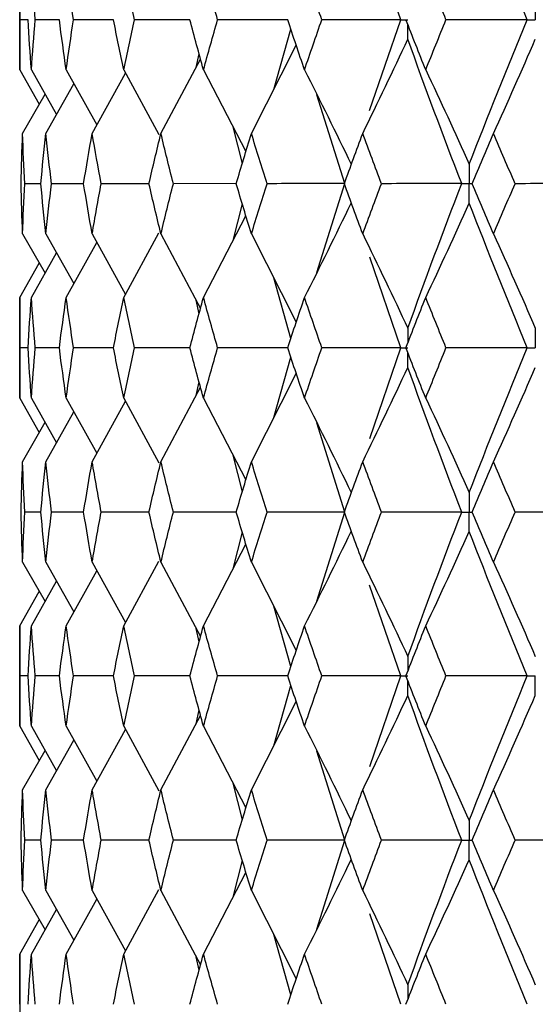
# Paper-space layout '_Front' of a CAD drawing. Header units: millimetres. Extents: x -25 to 25, y -1 to 320.
# Tile 12 of 52: x -19.75 to -14.96, y 27.82 to 36.97. Entities that reach past the tile are written whole.
import ezdxf

# ---------------------------------------------------------------- set-up
doc = ezdxf.new("R2010")
doc.units = ezdxf.units.MM

psp = doc.layouts.new('_Front')

# ---------------------------------------------------------------- linework, layer by layer
at = {"color": 7, "linetype": 'Continuous', "lineweight": 25}
for p, q in [((-16.2095, 36.9742), (-16.4986, 37.8162)), ((-19.75, 37.4417), (-19.75, 36.5076)), ((-19.6724, 36.9743), (-19.7475, 36.9743)), ((-19.3818, 36.9743), (-19.6062, 36.9743)), ((-18.8788, 36.9743), (-19.2501, 36.9743)), ((-18.169, 36.9743), (-18.6831, 36.9743)), ((-17.2601, 36.9742), (-17.9114, 36.9743)), ((-16.4998, 36.1302), (-16.2095, 36.9742)), ((-17.3898, 36.3249), (-17.2309, 36.8868)), ((-17.5974, 35.9165), (-17.1806, 36.7366)), ((-18.4382, 35.9165), (-18.0698, 36.6083)), ((-18.1113, 36.5304), (-18.0834, 36.6582)), ((-19.75, 36.5076), (-19.568, 36.1886)), ((-19.6418, 36.5076), (-19.407, 36.0938)), ((-19.3184, 36.5076), (-19.033, 35.9964)), ((-19.077, 35.9165), (-18.7675, 36.4783)), ((-18.7834, 36.5076), (-18.4575, 35.9071)), ((-18.0425, 36.5076), (-17.6478, 35.7504)), ((-19.5068, 35.9165), (-19.2465, 36.3787)), ((-19.7229, 35.9165), (-19.5143, 36.2829)), ((-16.7308, 35.4506), (-16.9903, 36.2775)), ((-17.6816, 35.6388), (-17.7673, 35.9796)), ((-19.5538, 35.4505), (-19.7038, 35.4505)), ((-19.1563, 35.4505), (-19.4548, 35.4505)), ((-18.5489, 35.4505), (-18.9927, 35.4505)), ((-17.7382, 35.4506), (-18.3224, 35.4505)), ((-16.99, 34.6236), (-16.7308, 35.4506)), ((-17.7671, 34.9214), (-17.6817, 35.262)), ((-18.0425, 34.3927), (-17.6479, 35.1504)), ((-19.7229, 34.9837), (-19.5144, 34.6174)), ((-19.5068, 34.9837), (-19.2466, 34.5214)), ((-19.077, 34.9837), (-18.7677, 34.4217)), ((-18.7834, 34.3927), (-18.4577, 34.9933)), ((-18.4382, 34.9837), (-18.0699, 34.2915)), ((-17.5974, 34.9837), (-17.1807, 34.1632)), ((-19.3184, 34.3927), (-19.0332, 34.9041)), ((-19.6418, 34.3927), (-19.4071, 34.8066)), ((-19.75, 34.3927), (-19.5681, 34.7117)), ((-16.2095, 33.9252), (-16.4988, 34.7674)), ((-17.2309, 34.013), (-17.3896, 34.5745)), ((-19.75, 34.3927), (-19.75, 33.4575)), ((-18.0834, 34.2418), (-18.1107, 34.3665)), ((-19.6724, 33.9252), (-19.7475, 33.9252)), ((-19.3817, 33.9252), (-19.6062, 33.9252)), ((-18.8786, 33.9252), (-19.2501, 33.9252)), ((-18.1686, 33.9252), (-18.683, 33.9252)), ((-17.2595, 33.9252), (-17.9113, 33.9252)), ((-16.4986, 33.0832), (-16.2095, 33.9252)), ((-17.3895, 33.2761), (-17.2309, 33.8374)), ((-17.5974, 32.8665), (-17.1807, 33.6872)), ((-18.1112, 33.4813), (-18.0834, 33.6085)), ((-18.4382, 32.8665), (-18.0699, 33.5588)), ((-19.75, 33.4575), (-19.5682, 33.1385)), ((-19.6418, 33.4575), (-19.4072, 33.0436)), ((-19.3184, 33.4575), (-19.0333, 32.9461)), ((-19.077, 32.8665), (-18.7677, 33.4286)), ((-18.7834, 33.4575), (-18.4578, 32.8569)), ((-18.0425, 33.4575), (-17.6479, 32.6997)), ((-19.5068, 32.8665), (-19.2467, 33.3288)), ((-19.7229, 32.8665), (-19.5145, 33.2329)), ((-16.7308, 32.3992), (-16.99, 33.2265)), ((-17.6817, 32.5881), (-17.7671, 32.9286)), ((-19.5539, 32.3993), (-19.7038, 32.3993)), ((-19.1565, 32.3993), (-19.4548, 32.3993)), ((-18.5493, 32.3992), (-18.9926, 32.3993)), ((-17.7388, 32.3992), (-18.3224, 32.3993)), ((-16.9907, 31.5712), (-16.7308, 32.3992)), ((-17.7674, 31.8697), (-17.6817, 32.2108)), ((-18.0425, 31.3418), (-17.6478, 32.0991)), ((-18.7834, 31.3418), (-18.4576, 31.9423)), ((-19.7229, 31.9329), (-19.5142, 31.5666)), ((-19.5068, 31.9329), (-19.2464, 31.4708)), ((-19.3184, 31.3418), (-19.0331, 31.8531)), ((-19.077, 31.9329), (-18.7674, 31.3712)), ((-18.4382, 31.9329), (-18.0698, 31.2413)), ((-17.5974, 31.9329), (-17.1806, 31.1131)), ((-19.6418, 31.3418), (-19.407, 31.7557)), ((-19.75, 31.3418), (-19.5679, 31.6609)), ((-16.2095, 30.8757), (-16.4994, 31.7186)), ((-17.2308, 30.963), (-17.3897, 31.5244)), ((-19.75, 31.3418), (-19.75, 30.4086)), ((-18.0833, 31.1914), (-18.1105, 31.3156)), ((-19.6723, 30.8756), (-19.7475, 30.8756)), ((-19.3816, 30.8757), (-19.6062, 30.8756)), ((-18.8785, 30.8757), (-19.2501, 30.8756)), ((-18.1685, 30.8757), (-18.6831, 30.8756)), ((-17.2593, 30.8757), (-17.9114, 30.8756)), ((-16.4987, 30.0336), (-16.2095, 30.8757)), ((-17.3894, 30.2272), (-17.2309, 30.7882)), ((-17.5974, 29.8176), (-17.1807, 30.638)), ((-18.4382, 29.8176), (-18.0699, 30.5097)), ((-18.1111, 30.4322), (-18.0833, 30.5594)), ((-19.75, 30.4086), (-19.5682, 30.0895)), ((-19.6418, 30.4086), (-19.4072, 29.9946)), ((-19.3184, 30.4086), (-19.0333, 29.8971)), ((-19.077, 29.8176), (-18.7676, 30.3796)), ((-18.7834, 30.4086), (-18.4579, 29.808)), ((-18.0425, 30.4086), (-17.6479, 29.6506)), ((-19.5068, 29.8176), (-19.2466, 30.2798)), ((-19.7229, 29.8176), (-19.5144, 30.1839)), ((-16.7307, 29.35), (-16.9902, 30.1781)), ((-17.6817, 29.539), (-17.7672, 29.8797)), ((-19.5539, 29.35), (-19.7038, 29.35)), ((-19.1566, 29.35), (-19.4548, 29.35)), ((-18.5494, 29.35), (-18.9926, 29.35)), ((-17.739, 29.35), (-18.3223, 29.35)), ((-16.9902, 28.5219), (-16.7307, 29.35)), ((-17.7672, 28.8203), (-17.6817, 29.161)), ((-18.0425, 28.2914), (-17.6479, 29.0494)), ((-19.7229, 28.8824), (-19.5144, 28.5161)), ((-19.5068, 28.8824), (-19.2466, 28.4202)), ((-19.077, 28.8824), (-18.7676, 28.3204)), ((-18.7834, 28.2914), (-18.4579, 28.892)), ((-18.4382, 28.8824), (-18.0699, 28.1903)), ((-17.5974, 28.8824), (-17.1807, 28.062)), ((-19.3184, 28.2914), (-19.0333, 28.8029)), ((-19.6418, 28.2914), (-19.4072, 28.7054)), ((-16.2095, 27.8243), (-16.4987, 28.6664)), ((-19.75, 28.2914), (-19.5682, 28.6105)), ((-17.2309, 27.9118), (-17.3894, 28.4728)), ((-19.75, 28.2914), (-19.75, 27.3582)), ((-18.0833, 28.1406), (-18.1106, 28.2653))]:
    psp.add_line(p, q, dxfattribs=at)
for points in [[(-15.0353, 36.9742), (-15.2202, 37.4222), (-15.3997, 37.8706), (-15.5737, 38.3189)], [(-19.7475, 36.9743), (-19.7492, 37.1301), (-19.75, 37.2859), (-19.75, 37.4417)], [(-19.6062, 36.9743), (-19.6189, 37.1301), (-19.6308, 37.2859), (-19.6418, 37.4417)], [(-19.2501, 36.9743), (-19.2737, 37.1301), (-19.2965, 37.2859), (-19.3184, 37.4417)], [(-18.6831, 36.9743), (-18.7173, 37.1301), (-18.7507, 37.2859), (-18.7834, 37.4417)], [(-17.9114, 36.9743), (-17.9559, 37.1301), (-17.9996, 37.2859), (-18.0425, 37.4417)], [(-16.9434, 36.9743), (-16.9977, 37.1301), (-17.0512, 37.2859), (-17.104, 37.4417)], [(-15.7899, 36.9743), (-15.8533, 37.1301), (-15.916, 37.2859), (-15.9781, 37.4417)], [(-19.75, 36.5076), (-19.75, 36.663), (-19.7492, 36.8186), (-19.7475, 36.9743)], [(-19.6418, 36.5076), (-19.6528, 36.663), (-19.663, 36.8186), (-19.6724, 36.9743)], [(-19.6418, 36.5076), (-19.6308, 36.663), (-19.6189, 36.8186), (-19.6062, 36.9743)], [(-19.3184, 36.5076), (-19.3404, 36.663), (-19.3615, 36.8186), (-19.3818, 36.9743)], [(-19.3184, 36.5076), (-19.2965, 36.663), (-19.2737, 36.8186), (-19.2501, 36.9743)], [(-18.7834, 36.5076), (-18.816, 36.663), (-18.8478, 36.8186), (-18.8788, 36.9743)], [(-18.7834, 36.5076), (-18.7507, 36.663), (-18.7173, 36.8186), (-18.6831, 36.9743)], [(-18.0425, 36.5076), (-18.0855, 36.663), (-18.1276, 36.8186), (-18.169, 36.9743)], [(-18.0425, 36.5076), (-17.9996, 36.663), (-17.9559, 36.8186), (-17.9114, 36.9743)], [(-17.104, 36.5076), (-17.1568, 36.663), (-17.2088, 36.8186), (-17.2602, 36.9743)], [(-17.104, 36.5076), (-17.0512, 36.663), (-16.9977, 36.8186), (-16.9434, 36.9743)], [(-16.2095, 36.9742), (-16.4548, 36.9742), (-16.6995, 36.9743), (-16.9434, 36.9743)], [(-15.9781, 36.5076), (-16.0401, 36.663), (-16.1015, 36.8186), (-16.1622, 36.9743)], [(-15.9781, 36.5076), (-15.916, 36.663), (-15.8533, 36.8186), (-15.7899, 36.9743)], [(-15.0353, 36.9742), (-15.2873, 36.9742), (-15.5388, 36.9743), (-15.7899, 36.9743)], [(-15.5737, 35.6318), (-15.3997, 36.0792), (-15.2203, 36.526), (-15.0353, 36.9742)], [(-16.5637, 35.9165), (-16.4212, 36.2067), (-16.2815, 36.4988), (-16.1446, 36.7929)], [(-15.6439, 35.4506), (-15.8164, 35.898), (-15.9833, 36.3447), (-16.1446, 36.7929)], [(-15.3486, 35.9165), (-15.2166, 36.2067), (-15.0871, 36.4988), (-14.9602, 36.7929)], [(-17.104, 36.5076), (-16.9569, 36.2175), (-16.8126, 35.9256), (-16.6711, 35.6318)], [(-15.9781, 36.5076), (-15.8407, 36.2175), (-15.7058, 35.9256), (-15.5737, 35.6318)], [(-19.737, 35.4505), (-19.7331, 35.6058), (-19.7285, 35.761), (-19.7229, 35.9165)], [(-19.7038, 35.4505), (-19.711, 35.6058), (-19.7174, 35.761), (-19.7229, 35.9165)], [(-19.5538, 35.4505), (-19.539, 35.6058), (-19.5234, 35.761), (-19.5068, 35.9165)], [(-19.4548, 35.4505), (-19.473, 35.6058), (-19.4903, 35.761), (-19.5068, 35.9165)], [(-19.1565, 35.4505), (-19.1308, 35.6058), (-19.1043, 35.761), (-19.077, 35.9165)], [(-18.9927, 35.4505), (-19.0216, 35.6058), (-19.0497, 35.761), (-19.077, 35.9165)], [(-18.5493, 35.4505), (-18.513, 35.6058), (-18.476, 35.761), (-18.4382, 35.9165)], [(-18.3224, 35.4505), (-18.3618, 35.6058), (-18.4004, 35.761), (-18.4382, 35.9165)], [(-17.7388, 35.4505), (-17.6924, 35.6058), (-17.6453, 35.761), (-17.5974, 35.9165)], [(-17.4514, 35.4505), (-17.5008, 35.6058), (-17.5495, 35.761), (-17.5974, 35.9165)], [(-16.734, 35.4505), (-16.6779, 35.6058), (-16.6212, 35.761), (-16.5637, 35.9165)], [(-16.3893, 35.4505), (-16.4481, 35.6058), (-16.5063, 35.761), (-16.5637, 35.9165)], [(-15.5458, 35.4505), (-15.4808, 35.6058), (-15.415, 35.761), (-15.3486, 35.9165)], [(-15.1475, 35.4505), (-15.2152, 35.6058), (-15.2822, 35.761), (-15.3486, 35.9165)], [(-19.7229, 34.9837), (-19.7285, 35.1394), (-19.7331, 35.295), (-19.737, 35.4505)], [(-19.7229, 34.9837), (-19.7174, 35.1394), (-19.711, 35.295), (-19.7038, 35.4505)], [(-19.5068, 34.9837), (-19.5233, 35.1394), (-19.539, 35.295), (-19.5538, 35.4505)], [(-19.5068, 34.9837), (-19.4903, 35.1394), (-19.473, 35.295), (-19.4548, 35.4505)], [(-19.077, 34.9837), (-19.1043, 35.1394), (-19.1308, 35.295), (-19.1565, 35.4505)], [(-19.077, 34.9837), (-19.0497, 35.1394), (-19.0216, 35.295), (-18.9927, 35.4505)], [(-18.4382, 34.9837), (-18.476, 35.1394), (-18.513, 35.295), (-18.5493, 35.4505)], [(-18.4382, 34.9837), (-18.4004, 35.1394), (-18.3618, 35.295), (-18.3224, 35.4505)], [(-17.5974, 34.9837), (-17.6453, 35.1394), (-17.6924, 35.295), (-17.7388, 35.4505)], [(-17.5974, 34.9837), (-17.5495, 35.1394), (-17.5008, 35.295), (-17.4514, 35.4505)], [(-16.7308, 35.4506), (-16.9718, 35.4506), (-17.212, 35.4505), (-17.4514, 35.4505)], [(-16.5637, 34.9837), (-16.6212, 35.1394), (-16.678, 35.295), (-16.734, 35.4505)], [(-16.5637, 34.9837), (-16.5063, 35.1394), (-16.4481, 35.295), (-16.3893, 35.4505)], [(-15.6439, 35.4506), (-15.8929, 35.4506), (-16.1414, 35.4505), (-16.3893, 35.4505)], [(-16.1446, 34.1067), (-15.9833, 34.5551), (-15.8163, 35.0033), (-15.6439, 35.4506)], [(-15.3486, 34.9837), (-15.415, 35.1394), (-15.4808, 35.295), (-15.5458, 35.4505)], [(-15.3486, 34.9837), (-15.2822, 35.1394), (-15.2152, 35.295), (-15.1475, 35.4505)], [(-14.3856, 35.4506), (-14.6399, 35.4506), (-14.8939, 35.4505), (-15.1475, 35.4505)], [(-17.104, 34.3927), (-16.9569, 34.6831), (-16.8126, 34.9753), (-16.6711, 35.2693)], [(-15.9781, 34.3927), (-15.8407, 34.6831), (-15.7059, 34.9753), (-15.5737, 35.2693)], [(-15.0353, 33.9252), (-15.2202, 34.3736), (-15.3998, 34.8219), (-15.5737, 35.2693)], [(-16.5637, 34.9837), (-16.4212, 34.6933), (-16.2815, 34.4009), (-16.1446, 34.1067)], [(-15.3486, 34.9837), (-15.2166, 34.6933), (-15.0871, 34.4009), (-14.9602, 34.1067)], [(-19.7475, 33.9252), (-19.7492, 34.0811), (-19.75, 34.2369), (-19.75, 34.3927)], [(-19.6724, 33.9252), (-19.663, 34.0811), (-19.6528, 34.2369), (-19.6418, 34.3927)], [(-19.6062, 33.9252), (-19.6189, 34.0811), (-19.6308, 34.2369), (-19.6418, 34.3927)], [(-19.3818, 33.9252), (-19.3615, 34.0811), (-19.3404, 34.2369), (-19.3184, 34.3927)], [(-19.2501, 33.9252), (-19.2737, 34.0811), (-19.2965, 34.2369), (-19.3184, 34.3927)], [(-18.8789, 33.9252), (-18.8478, 34.0811), (-18.816, 34.2369), (-18.7834, 34.3927)], [(-18.683, 33.9252), (-18.7173, 34.0811), (-18.7507, 34.2369), (-18.7834, 34.3927)], [(-18.1691, 33.9252), (-18.1277, 34.0811), (-18.0855, 34.2369), (-18.0425, 34.3927)], [(-17.9113, 33.9252), (-17.9558, 34.0811), (-17.9996, 34.2369), (-18.0425, 34.3927)], [(-17.2602, 33.9252), (-17.2089, 34.0811), (-17.1568, 34.2369), (-17.104, 34.3927)], [(-16.9434, 33.9252), (-16.9976, 34.0811), (-17.0512, 34.2369), (-17.104, 34.3927)], [(-16.1623, 33.9252), (-16.1016, 34.0811), (-16.0402, 34.2369), (-15.9781, 34.3927)], [(-15.7898, 33.9252), (-15.8532, 34.0811), (-15.916, 34.2369), (-15.9781, 34.3927)], [(-19.75, 33.4575), (-19.75, 33.6134), (-19.7492, 33.7693), (-19.7475, 33.9252)], [(-19.6418, 33.4575), (-19.6528, 33.6134), (-19.663, 33.7693), (-19.6724, 33.9252)], [(-19.6418, 33.4575), (-19.6308, 33.6134), (-19.6189, 33.7693), (-19.6062, 33.9252)], [(-19.3184, 33.4575), (-19.3404, 33.6134), (-19.3615, 33.7693), (-19.3818, 33.9252)], [(-19.3184, 33.4575), (-19.2965, 33.6134), (-19.2737, 33.7693), (-19.2501, 33.9252)], [(-18.7834, 33.4575), (-18.816, 33.6134), (-18.8478, 33.7693), (-18.8789, 33.9252)], [(-18.7834, 33.4575), (-18.7507, 33.6134), (-18.7173, 33.7693), (-18.683, 33.9252)], [(-18.0425, 33.4575), (-18.0855, 33.6134), (-18.1277, 33.7693), (-18.1691, 33.9252)], [(-18.0425, 33.4575), (-17.9996, 33.6134), (-17.9558, 33.7693), (-17.9113, 33.9252)], [(-17.104, 33.4575), (-17.1568, 33.6134), (-17.2089, 33.7693), (-17.2602, 33.9252)], [(-17.104, 33.4575), (-17.0512, 33.6134), (-16.9976, 33.7693), (-16.9434, 33.9252)], [(-16.2095, 33.9252), (-16.4548, 33.9252), (-16.6994, 33.9252), (-16.9434, 33.9252)], [(-15.9781, 33.4575), (-16.0402, 33.6134), (-16.1016, 33.7693), (-16.1623, 33.9252)], [(-15.9781, 33.4575), (-15.916, 33.6134), (-15.8532, 33.7693), (-15.7898, 33.9252)], [(-15.0353, 33.9252), (-15.2872, 33.9252), (-15.5388, 33.9252), (-15.7898, 33.9252)], [(-15.5737, 32.5806), (-15.3998, 33.0284), (-15.2202, 33.4768), (-15.0353, 33.9252)], [(-16.5637, 32.8665), (-16.4213, 33.1571), (-16.2815, 33.4495), (-16.1446, 33.7437)], [(-15.6439, 32.3992), (-15.8163, 32.847), (-15.9833, 33.2954), (-16.1446, 33.7437)], [(-15.3486, 32.8665), (-15.2166, 33.1571), (-15.0871, 33.4495), (-14.9602, 33.7437)], [(-17.104, 33.4575), (-16.9569, 33.167), (-16.8126, 32.8747), (-16.6711, 32.5806)], [(-15.9781, 33.4575), (-15.8407, 33.167), (-15.7059, 32.8747), (-15.5737, 32.5806)], [(-19.737, 32.3993), (-19.7331, 32.555), (-19.7285, 32.7108), (-19.7229, 32.8665)], [(-19.7038, 32.3993), (-19.711, 32.555), (-19.7174, 32.7108), (-19.7229, 32.8665)], [(-19.5539, 32.3993), (-19.539, 32.555), (-19.5234, 32.7108), (-19.5068, 32.8665)], [(-19.4548, 32.3993), (-19.473, 32.555), (-19.4903, 32.7108), (-19.5068, 32.8665)], [(-19.1565, 32.3993), (-19.1309, 32.555), (-19.1044, 32.7108), (-19.077, 32.8665)], [(-18.9926, 32.3993), (-19.0216, 32.555), (-19.0497, 32.7108), (-19.077, 32.8665)], [(-18.5493, 32.3993), (-18.5131, 32.555), (-18.476, 32.7108), (-18.4382, 32.8665)], [(-18.3224, 32.3993), (-18.3618, 32.555), (-18.4004, 32.7108), (-18.4382, 32.8665)], [(-17.7389, 32.3993), (-17.6925, 32.555), (-17.6453, 32.7108), (-17.5974, 32.8665)], [(-17.4514, 32.3993), (-17.5008, 32.555), (-17.5495, 32.7108), (-17.5974, 32.8665)], [(-16.7341, 32.3993), (-16.678, 32.555), (-16.6212, 32.7108), (-16.5637, 32.8665)], [(-16.3892, 32.3993), (-16.4481, 32.555), (-16.5063, 32.7108), (-16.5637, 32.8665)], [(-15.5459, 32.3993), (-15.4808, 32.555), (-15.4151, 32.7108), (-15.3486, 32.8665)], [(-15.1474, 32.3993), (-15.2151, 32.555), (-15.2822, 32.7108), (-15.3486, 32.8665)], [(-19.7229, 31.9329), (-19.7285, 32.0882), (-19.7331, 32.2437), (-19.737, 32.3993)], [(-19.7229, 31.9329), (-19.7174, 32.0882), (-19.711, 32.2437), (-19.7038, 32.3993)], [(-19.5068, 31.9329), (-19.5234, 32.0882), (-19.539, 32.2437), (-19.5539, 32.3993)], [(-19.5068, 31.9329), (-19.4903, 32.0882), (-19.473, 32.2437), (-19.4548, 32.3993)], [(-19.077, 31.9329), (-19.1043, 32.0882), (-19.1308, 32.2437), (-19.1565, 32.3993)], [(-19.077, 31.9329), (-19.0497, 32.0882), (-19.0216, 32.2437), (-18.9926, 32.3993)], [(-18.4382, 31.9329), (-18.476, 32.0882), (-18.5131, 32.2437), (-18.5493, 32.3993)], [(-18.4382, 31.9329), (-18.4004, 32.0882), (-18.3618, 32.2437), (-18.3224, 32.3993)], [(-17.5974, 31.9329), (-17.6453, 32.0882), (-17.6925, 32.2437), (-17.7389, 32.3993)], [(-17.5974, 31.9329), (-17.5495, 32.0882), (-17.5008, 32.2437), (-17.4514, 32.3993)], [(-16.7308, 32.3992), (-16.9717, 32.3992), (-17.2119, 32.3993), (-17.4514, 32.3993)], [(-16.5637, 31.9329), (-16.6212, 32.0882), (-16.678, 32.2437), (-16.7341, 32.3993)], [(-16.5637, 31.9329), (-16.5063, 32.0882), (-16.4481, 32.2437), (-16.3892, 32.3993)], [(-15.6439, 32.3992), (-15.8929, 32.3992), (-16.1413, 32.3993), (-16.3892, 32.3993)], [(-16.1446, 31.057), (-15.9833, 31.5047), (-15.8165, 31.9512), (-15.6439, 32.3992)], [(-15.3486, 31.9329), (-15.415, 32.0882), (-15.4808, 32.2437), (-15.5459, 32.3993)], [(-15.3486, 31.9329), (-15.2822, 32.0882), (-15.2151, 32.2437), (-15.1474, 32.3993)], [(-14.3856, 32.3992), (-14.6399, 32.3992), (-14.8938, 32.3993), (-15.1474, 32.3993)], [(-17.104, 31.3418), (-16.9568, 31.6319), (-16.8126, 31.9239), (-16.6711, 32.2179)], [(-15.9781, 31.3418), (-15.8406, 31.6319), (-15.7058, 31.9239), (-15.5737, 32.2179)], [(-15.0354, 30.8757), (-15.2203, 31.3235), (-15.3997, 31.77), (-15.5737, 32.2179)], [(-16.5637, 31.9329), (-16.4212, 31.6428), (-16.2815, 31.3509), (-16.1446, 31.057)], [(-15.3486, 31.9329), (-15.2166, 31.6428), (-15.0871, 31.3509), (-14.9602, 31.057)], [(-19.7475, 30.8756), (-19.7492, 31.0311), (-19.75, 31.1864), (-19.75, 31.3418)], [(-19.6724, 30.8756), (-19.663, 31.0311), (-19.6528, 31.1864), (-19.6418, 31.3418)], [(-19.6062, 30.8756), (-19.6189, 31.0311), (-19.6308, 31.1864), (-19.6418, 31.3418)], [(-19.3817, 30.8756), (-19.3615, 31.0311), (-19.3404, 31.1864), (-19.3184, 31.3418)], [(-19.2501, 30.8756), (-19.2737, 31.0311), (-19.2965, 31.1864), (-19.3184, 31.3418)], [(-18.8788, 30.8756), (-18.8478, 31.0311), (-18.816, 31.1864), (-18.7834, 31.3418)], [(-18.6831, 30.8756), (-18.7174, 31.0311), (-18.7508, 31.1864), (-18.7834, 31.3418)], [(-18.169, 30.8756), (-18.1276, 31.0311), (-18.0854, 31.1864), (-18.0425, 31.3418)], [(-17.9114, 30.8756), (-17.9559, 31.0311), (-17.9996, 31.1864), (-18.0425, 31.3418)], [(-17.2601, 30.8756), (-17.2088, 31.0311), (-17.1568, 31.1864), (-17.104, 31.3418)], [(-16.9435, 30.8756), (-16.9978, 31.0311), (-17.0512, 31.1864), (-17.104, 31.3418)], [(-16.1621, 30.8756), (-16.1014, 31.0311), (-16.0401, 31.1864), (-15.9781, 31.3418)], [(-15.79, 30.8756), (-15.8534, 31.0311), (-15.9161, 31.1864), (-15.9781, 31.3418)], [(-19.75, 30.4086), (-19.75, 30.5643), (-19.7492, 30.72), (-19.7475, 30.8756)], [(-19.6418, 30.4086), (-19.6528, 30.5643), (-19.663, 30.72), (-19.6724, 30.8756)], [(-19.6418, 30.4086), (-19.6308, 30.5643), (-19.6189, 30.72), (-19.6062, 30.8756)], [(-19.3184, 30.4086), (-19.3404, 30.5643), (-19.3615, 30.72), (-19.3817, 30.8756)], [(-19.3184, 30.4086), (-19.2965, 30.5643), (-19.2737, 30.72), (-19.2501, 30.8756)], [(-18.7834, 30.4086), (-18.816, 30.5643), (-18.8478, 30.72), (-18.8788, 30.8756)], [(-18.7834, 30.4086), (-18.7508, 30.5643), (-18.7173, 30.72), (-18.6831, 30.8756)], [(-18.0425, 30.4086), (-18.0854, 30.5643), (-18.1276, 30.72), (-18.169, 30.8756)], [(-18.0425, 30.4086), (-17.9996, 30.5643), (-17.9559, 30.72), (-17.9114, 30.8756)], [(-17.104, 30.4086), (-17.1568, 30.5643), (-17.2088, 30.72), (-17.2601, 30.8756)], [(-17.104, 30.4086), (-17.0512, 30.5643), (-16.9977, 30.72), (-16.9435, 30.8756)], [(-16.2095, 30.8757), (-16.4549, 30.8757), (-16.6995, 30.8757), (-16.9435, 30.8756)], [(-15.9781, 30.4086), (-16.0401, 30.5643), (-16.1015, 30.72), (-16.1621, 30.8756)], [(-15.9781, 30.4086), (-15.9161, 30.5643), (-15.8533, 30.72), (-15.79, 30.8756)], [(-15.0354, 30.8757), (-15.2873, 30.8757), (-15.5389, 30.8757), (-15.79, 30.8756)], [(-15.5737, 29.5315), (-15.3997, 29.9799), (-15.2201, 30.4282), (-15.0354, 30.8757)], [(-16.5637, 29.8176), (-16.4213, 30.108), (-16.2816, 30.4003), (-16.1446, 30.6944)], [(-15.6439, 29.35), (-15.8164, 29.7984), (-15.9834, 30.2468), (-16.1446, 30.6944)], [(-15.3486, 29.8176), (-15.2166, 30.108), (-15.0872, 30.4003), (-14.9602, 30.6944)], [(-17.104, 30.4086), (-16.9569, 30.1181), (-16.8126, 29.8257), (-16.6711, 29.5315)], [(-15.9781, 30.4086), (-15.8406, 30.1181), (-15.7059, 29.8257), (-15.5737, 29.5315)], [(-19.737, 29.35), (-19.7331, 29.5059), (-19.7285, 29.6618), (-19.7229, 29.8176)], [(-19.7038, 29.35), (-19.711, 29.5059), (-19.7174, 29.6618), (-19.7229, 29.8176)], [(-19.5539, 29.35), (-19.5391, 29.5059), (-19.5234, 29.6618), (-19.5068, 29.8176)], [(-19.4548, 29.35), (-19.473, 29.5059), (-19.4903, 29.6618), (-19.5068, 29.8176)], [(-19.1566, 29.35), (-19.1309, 29.5059), (-19.1044, 29.6618), (-19.077, 29.8176)], [(-18.9926, 29.35), (-19.0215, 29.5059), (-19.0497, 29.6618), (-19.077, 29.8176)], [(-18.5494, 29.35), (-18.5131, 29.5059), (-18.4761, 29.6618), (-18.4382, 29.8176)], [(-18.3223, 29.35), (-18.3617, 29.5059), (-18.4004, 29.6618), (-18.4382, 29.8176)], [(-17.739, 29.35), (-17.6925, 29.5059), (-17.6453, 29.6618), (-17.5974, 29.8176)], [(-17.4513, 29.35), (-17.5007, 29.5059), (-17.5494, 29.6618), (-17.5974, 29.8176)], [(-16.7342, 29.35), (-16.6781, 29.5059), (-16.6213, 29.6618), (-16.5637, 29.8176)], [(-16.389, 29.35), (-16.448, 29.5059), (-16.5062, 29.6618), (-16.5637, 29.8176)], [(-15.5461, 29.35), (-15.4809, 29.5059), (-15.4151, 29.6618), (-15.3486, 29.8176)], [(-15.1472, 29.35), (-15.215, 29.5059), (-15.2822, 29.6618), (-15.3486, 29.8176)], [(-19.7229, 28.8824), (-19.7285, 29.0382), (-19.7331, 29.1941), (-19.737, 29.35)], [(-19.7229, 28.8824), (-19.7174, 29.0382), (-19.711, 29.1941), (-19.7038, 29.35)], [(-19.5068, 28.8824), (-19.5234, 29.0382), (-19.5391, 29.1941), (-19.5539, 29.35)], [(-19.5068, 28.8824), (-19.4903, 29.0382), (-19.473, 29.1941), (-19.4548, 29.35)], [(-19.077, 28.8824), (-19.1044, 29.0382), (-19.1309, 29.1941), (-19.1566, 29.35)], [(-19.077, 28.8824), (-19.0497, 29.0382), (-19.0215, 29.1941), (-18.9926, 29.35)], [(-18.4382, 28.8824), (-18.4761, 29.0382), (-18.5131, 29.1941), (-18.5494, 29.35)], [(-18.4382, 28.8824), (-18.4004, 29.0382), (-18.3617, 29.1941), (-18.3223, 29.35)], [(-17.5974, 28.8824), (-17.6453, 29.0382), (-17.6925, 29.1941), (-17.739, 29.35)], [(-17.5974, 28.8824), (-17.5494, 29.0382), (-17.5007, 29.1941), (-17.4513, 29.35)], [(-16.7307, 29.35), (-16.9717, 29.35), (-17.2119, 29.35), (-17.4513, 29.35)], [(-16.5637, 28.8824), (-16.6213, 29.0382), (-16.6781, 29.1941), (-16.7342, 29.35)], [(-16.5637, 28.8824), (-16.5062, 29.0382), (-16.448, 29.1941), (-16.389, 29.35)], [(-15.6439, 29.35), (-15.8928, 29.35), (-16.1412, 29.35), (-16.389, 29.35)], [(-16.1446, 28.0056), (-15.9834, 28.4532), (-15.8164, 28.9016), (-15.6439, 29.35)], [(-15.3486, 28.8824), (-15.4151, 29.0382), (-15.4809, 29.1941), (-15.5461, 29.35)], [(-15.3486, 28.8824), (-15.2822, 29.0382), (-15.215, 29.1941), (-15.1472, 29.35)], [(-14.3856, 29.35), (-14.6398, 29.35), (-14.8937, 29.35), (-15.1472, 29.35)], [(-17.104, 28.2914), (-16.9569, 28.5819), (-16.8126, 28.8743), (-16.6711, 29.1685)], [(-15.9781, 28.2914), (-15.8406, 28.5819), (-15.7059, 28.8743), (-15.5737, 29.1685)], [(-15.0354, 27.8243), (-15.2201, 28.2718), (-15.3997, 28.7201), (-15.5737, 29.1685)], [(-16.5637, 28.8824), (-16.4213, 28.592), (-16.2816, 28.2997), (-16.1446, 28.0056)], [(-15.3486, 28.8824), (-15.2166, 28.592), (-15.0872, 28.2997), (-14.9602, 28.0056)], [(-19.7475, 27.8244), (-19.7492, 27.98), (-19.75, 28.1357), (-19.75, 28.2914)], [(-19.6724, 27.8244), (-19.663, 27.98), (-19.6528, 28.1357), (-19.6418, 28.2914)], [(-19.6062, 27.8244), (-19.6189, 27.98), (-19.6308, 28.1357), (-19.6418, 28.2914)], [(-19.3817, 27.8244), (-19.3615, 27.98), (-19.3404, 28.1357), (-19.3184, 28.2914)], [(-19.2501, 27.8244), (-19.2737, 27.98), (-19.2965, 28.1357), (-19.3184, 28.2914)], [(-18.8788, 27.8244), (-18.8478, 27.98), (-18.816, 28.1357), (-18.7834, 28.2914)], [(-18.6831, 27.8244), (-18.7173, 27.98), (-18.7508, 28.1357), (-18.7834, 28.2914)], [(-18.169, 27.8244), (-18.1276, 27.98), (-18.0854, 28.1357), (-18.0425, 28.2914)], [(-17.9114, 27.8244), (-17.9559, 27.98), (-17.9996, 28.1357), (-18.0425, 28.2914)], [(-17.2601, 27.8244), (-17.2088, 27.98), (-17.1568, 28.1357), (-17.104, 28.2914)], [(-16.9435, 27.8244), (-16.9977, 27.98), (-17.0512, 28.1357), (-17.104, 28.2914)], [(-16.1621, 27.8244), (-16.1015, 27.98), (-16.0401, 28.1357), (-15.9781, 28.2914)], [(-15.79, 27.8244), (-15.8533, 27.98), (-15.9161, 28.1357), (-15.9781, 28.2914)]]:
    psp.add_open_spline(points, degree=3, dxfattribs=at)
for points, knots in [([(-14.9602, 37.1556), (-14.9601, 37.1067), (-14.9601, 37.0578), (-14.9601, 37.0089), (-14.9601, 36.9974), (-14.9601, 36.9858), (-14.9601, 36.9742)], [0, 0, 0, 0, 0.0001467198, 0.0001467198, 0.0001467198, 0.0001813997, 0.0001813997, 0.0001813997, 0.0001813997]), ([(-16.2095, 36.9742), (-16.1941, 36.9742), (-16.1787, 36.9742), (-16.1633, 36.9742), (-16.157, 36.9742), (-16.1507, 36.9742), (-16.1444, 36.9742)], [0, 0, 0, 0, 0.0000851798, 0.0000851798, 0.0000851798, 0.0001198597, 0.0001198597, 0.0001198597, 0.0001198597]), ([(-15.0353, 36.9742), (-15.0175, 36.9742), (-14.9997, 36.9742), (-14.9819, 36.9742), (-14.9746, 36.9742), (-14.9673, 36.9742), (-14.9601, 36.9742)], [0, 0, 0, 0, 0.0000851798, 0.0000851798, 0.0000851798, 0.0001198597, 0.0001198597, 0.0001198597, 0.0001198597]), ([(-15.5737, 35.6318), (-15.5736, 35.583), (-15.5736, 35.5341), (-15.5736, 35.4853), (-15.5736, 35.4737), (-15.5736, 35.4621), (-15.5736, 35.4506)], [0, 0, 0, 0, 0.0001465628, 0.0001465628, 0.0001465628, 0.0001812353, 0.0001812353, 0.0001812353, 0.0001812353]), ([(-15.6439, 35.4506), (-15.6273, 35.4506), (-15.6106, 35.4506), (-15.5939, 35.4506), (-15.5872, 35.4506), (-15.5804, 35.4506), (-15.5736, 35.4506)], [0, 0, 0, 0, 0.000085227, 0.000085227, 0.000085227, 0.0001198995, 0.0001198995, 0.0001198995, 0.0001198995]), ([(-15.5737, 35.2693), (-15.5736, 35.3182), (-15.5736, 35.367), (-15.5736, 35.4159), (-15.5736, 35.4275), (-15.5736, 35.439), (-15.5736, 35.4506)], [0, 0, 0, 0, 0.0001465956, 0.0001465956, 0.0001465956, 0.0001812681, 0.0001812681, 0.0001812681, 0.0001812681]), ([(-14.9602, 34.1067), (-14.9601, 34.0577), (-14.9601, 34.0088), (-14.9601, 33.9599), (-14.9601, 33.9483), (-14.9601, 33.9368), (-14.9601, 33.9252)], [0, 0, 0, 0, 0.0001467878, 0.0001467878, 0.0001467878, 0.0001814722, 0.0001814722, 0.0001814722, 0.0001814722]), ([(-16.2095, 33.9252), (-16.1941, 33.9252), (-16.1787, 33.9252), (-16.1633, 33.9252), (-16.157, 33.9252), (-16.1507, 33.9252), (-16.1444, 33.9252)], [0, 0, 0, 0, 0.0000851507, 0.0000851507, 0.0000851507, 0.0001198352, 0.0001198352, 0.0001198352, 0.0001198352]), ([(-15.0353, 33.9252), (-15.0175, 33.9252), (-14.9997, 33.9252), (-14.9819, 33.9252), (-14.9746, 33.9252), (-14.9673, 33.9252), (-14.9601, 33.9252)], [0, 0, 0, 0, 0.0000851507, 0.0000851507, 0.0000851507, 0.0001198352, 0.0001198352, 0.0001198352, 0.0001198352]), ([(-15.5737, 32.5806), (-15.5736, 32.5317), (-15.5736, 32.4828), (-15.5736, 32.4339), (-15.5736, 32.4223), (-15.5736, 32.4108), (-15.5736, 32.3992)], [0, 0, 0, 0, 0.0001466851, 0.0001466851, 0.0001466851, 0.0001813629, 0.0001813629, 0.0001813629, 0.0001813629]), ([(-15.6439, 32.3992), (-15.6273, 32.3992), (-15.6106, 32.3992), (-15.5939, 32.3992), (-15.5872, 32.3992), (-15.5804, 32.3992), (-15.5736, 32.3992)], [0, 0, 0, 0, 0.0000851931, 0.0000851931, 0.0000851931, 0.0001198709, 0.0001198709, 0.0001198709, 0.0001198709]), ([(-15.5737, 32.2179), (-15.5736, 32.2668), (-15.5736, 32.3157), (-15.5736, 32.3645), (-15.5736, 32.3761), (-15.5736, 32.3877), (-15.5736, 32.3992)], [0, 0, 0, 0, 0.0001466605, 0.0001466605, 0.0001466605, 0.0001813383, 0.0001813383, 0.0001813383, 0.0001813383]), ([(-16.2095, 30.8757), (-16.1941, 30.8757), (-16.1787, 30.8757), (-16.1633, 30.8757), (-16.157, 30.8757), (-16.1507, 30.8757), (-16.1444, 30.8757)], [0, 0, 0, 0, 0.0000852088, 0.0000852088, 0.0000852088, 0.0001198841, 0.0001198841, 0.0001198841, 0.0001198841]), ([(-15.0354, 30.8757), (-15.0176, 30.8757), (-14.9997, 30.8757), (-14.9819, 30.8757), (-14.9746, 30.8757), (-14.9673, 30.8757), (-14.9601, 30.8757)], [0, 0, 0, 0, 0.0000852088, 0.0000852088, 0.0000852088, 0.0001198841, 0.0001198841, 0.0001198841, 0.0001198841]), ([(-14.9602, 30.6944), (-14.9601, 30.7433), (-14.9601, 30.7922), (-14.9601, 30.8411), (-14.9601, 30.8526), (-14.9601, 30.8642), (-14.9601, 30.8757)], [0, 0, 0, 0, 0.0001466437, 0.0001466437, 0.0001466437, 0.000181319, 0.000181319, 0.000181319, 0.000181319]), ([(-15.5737, 29.5315), (-15.5736, 29.4825), (-15.5736, 29.4336), (-15.5736, 29.3847), (-15.5736, 29.3731), (-15.5736, 29.3616), (-15.5736, 29.35)], [0, 0, 0, 0, 0.0001467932, 0.0001467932, 0.0001467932, 0.0001814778, 0.0001814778, 0.0001814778, 0.0001814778]), ([(-15.6439, 29.35), (-15.6272, 29.35), (-15.6106, 29.35), (-15.594, 29.35), (-15.5872, 29.35), (-15.5804, 29.35), (-15.5736, 29.35)], [0, 0, 0, 0, 0.0000851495, 0.0000851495, 0.0000851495, 0.0001198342, 0.0001198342, 0.0001198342, 0.0001198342]), ([(-15.5737, 29.1685), (-15.5736, 29.2175), (-15.5736, 29.2664), (-15.5736, 29.3153), (-15.5736, 29.3269), (-15.5736, 29.3384), (-15.5736, 29.35)], [0, 0, 0, 0, 0.0001467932, 0.0001467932, 0.0001467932, 0.0001814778, 0.0001814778, 0.0001814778, 0.0001814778])]:
    psp.add_open_spline(points, degree=3, knots=knots, dxfattribs=at)
at = {"color": 8, "linetype": 'Continuous', "lineweight": 25}
for points in [[(-16.1446, 36.7929), (-16.1445, 36.8383), (-16.1444, 36.8838), (-16.1444, 36.9293)], [(-16.1446, 34.1067), (-16.1445, 34.0613), (-16.1444, 34.0159), (-16.1444, 33.9705)], [(-16.1446, 33.7437), (-16.1445, 33.7891), (-16.1444, 33.8345), (-16.1444, 33.8799)], [(-16.1446, 31.057), (-16.1445, 31.0115), (-16.1444, 30.9659), (-16.1444, 30.9204)], [(-16.1446, 30.6944), (-16.1445, 30.7399), (-16.1444, 30.7853), (-16.1444, 30.8308)], [(-16.1446, 28.0056), (-16.1445, 27.9601), (-16.1444, 27.9147), (-16.1444, 27.8692)]]:
    psp.add_open_spline(points, degree=3, dxfattribs=at)
for points, knots in [([(-15.5736, 35.4506), (-15.5668, 35.4506), (-15.5575, 35.4506), (-15.5482, 35.4506), (-15.5458, 35.4506)], [0, 0, 0, 0, 0.733903, 1, 1, 1, 1]), ([(-15.5736, 32.3992), (-15.5668, 32.3992), (-15.5576, 32.3992), (-15.5483, 32.3992), (-15.5459, 32.3992)], [0, 0, 0, 0, 0.737167, 1, 1, 1, 1]), ([(-15.5736, 29.35), (-15.5668, 29.35), (-15.5576, 29.35), (-15.5484, 29.35), (-15.5461, 29.35)], [0, 0, 0, 0, 0.741931, 1, 1, 1, 1])]:
    psp.add_open_spline(points, degree=3, knots=knots, dxfattribs=at)

doc.saveas('drawing.dxf')
